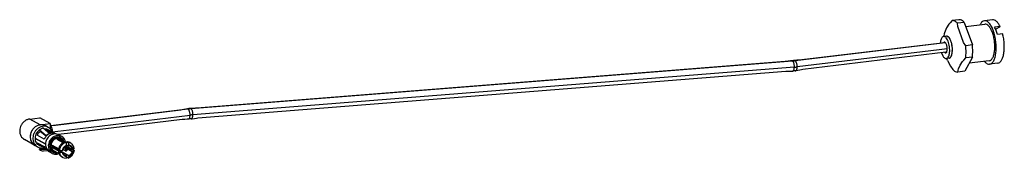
# Model space of a CAD drawing. Header units: inches. Extents: x -399 to 442, y -299 to 295.
# Tile 66 of 138: x 257 to 364, y -185 to -170. Entities that reach past the tile are written whole.
import ezdxf

# ---------------------------------------------------------------- set-up
doc = ezdxf.new("R2010")
doc.units = ezdxf.units.IN

# ---------------------------------------------------------------- blocks, each defined once
blk = doc.blocks.new('23K102-270_03_1__129', base_point=(321.56, -229.5))
at = {"color": 7, "linetype": 'Continuous'}
for p, q in [((322.93, -225.95), (324.29, -225.79)), ((325.7, -226.57), (324.29, -225.79)), ((324.34, -226.74), (325.7, -226.57)), ((325.7, -226.57), (325.7, -227.3)), ((325.7, -226.69), (325.72, -226.71)), ((325.95, -227.36), (325.97, -227.69)), ((323.62, -229.5), (322.2, -228.71))]:
    blk.add_line(p, q, dxfattribs=at)
at = {"color": 1, "linetype": 'Continuous'}
blk.add_line((324.34, -226.74), (322.93, -225.95), dxfattribs=at)
at = {"color": 7, "linetype": 'Continuous'}
for points, knots in [([(322.93, -225.95), (322.81, -225.97), (322.57, -226.02), (322.25, -226.21), (321.97, -226.47), (321.75, -226.79), (321.61, -227.15), (321.56, -227.52), (321.59, -227.89), (321.71, -228.23), (321.92, -228.52), (322.11, -228.65), (322.2, -228.71)], [0, 0, 0, 0, 0.357815, 0.727747, 1.107481, 1.492407, 1.876761, 2.254905, 2.62259, 2.978051, 3.322679, 3.660926, 3.660926, 3.660926, 3.660926]), ([(324.34, -226.74), (324.23, -226.76), (323.99, -226.81), (323.66, -227), (323.38, -227.25), (323.17, -227.57), (323.03, -227.93), (322.97, -228.31), (323.01, -228.68), (323.13, -229.01), (323.33, -229.3), (323.52, -229.43), (323.62, -229.5)], [0, 0, 0, 0, 0.357816, 0.727749, 1.107484, 1.49241, 1.876765, 2.25491, 2.622596, 2.978057, 3.322686, 3.660933, 3.660933, 3.660933, 3.660933]), ([(325.95, -227.36), (325.94, -227.29), (325.91, -227.17), (325.86, -227), (325.8, -226.84), (325.74, -226.75), (325.72, -226.71)], [0, 0, 0, 0, 0.1926779, 0.3759274, 0.5442619, 0.6932302, 0.6932302, 0.6932302, 0.6932302])]:
    blk.add_open_spline(points, degree=3, knots=knots, dxfattribs=at)
blk = doc.blocks.new('23S102-270_02__130', base_point=(322.97, -230.72))
at = {"color": 7, "linetype": 'Continuous'}
for p, q in [((325.43, -227.07), (325.07, -226.87)), ((323.72, -228.56), (323.72, -228.56)), ((325.96, -227.68), (325.96, -227.68)), ((327.24, -228.3), (326.86, -228.09)), ((323.98, -229.7), (323.62, -229.5)), ((324.97, -229.79), (324.4, -229.47)), ((324.92, -229.76), (324.7, -229.83)), ((327.73, -229.04), (327.69, -228.83)), ((325.97, -230.58), (325.59, -230.37)), ((326.61, -230.5), (326.64, -230.49)), ((326.61, -230.7), (326.86, -230.61))]:
    blk.add_line(p, q, dxfattribs=at)
for points, knots in [([(325.07, -226.87), (324.95, -226.82), (324.72, -226.72), (324.31, -226.72), (323.92, -226.84), (323.57, -227.07), (323.27, -227.39), (323.15, -227.65), (323.09, -227.78)], [0, 0, 0, 0, 0.381372, 0.771722, 1.176634, 1.596618, 2.027423, 2.461642, 2.461642, 2.461642, 2.461642]), ([(325.43, -227.07), (325.33, -227.03), (325.11, -226.93), (324.75, -226.91), (324.4, -226.99), (324.06, -227.17), (323.77, -227.42), (323.54, -227.74), (323.39, -228.1), (323.33, -228.48), (323.36, -228.86), (323.48, -229.2), (323.69, -229.5), (323.88, -229.63), (323.98, -229.7)], [0, 0, 0, 0, 0.343687, 0.694054, 1.055698, 1.429941, 1.814762, 2.205561, 2.596359, 2.981181, 3.355424, 3.717067, 4.067433, 4.411121, 4.411121, 4.411121, 4.411121]), ([(325.96, -227.68), (325.93, -227.61), (325.87, -227.49), (325.75, -227.32), (325.6, -227.18), (325.49, -227.11), (325.43, -227.07)], [0, 0, 0, 0, 0.208908, 0.4142035, 0.6168457, 0.8180823, 0.8180823, 0.8180823, 0.8180823]), ([(323.09, -227.78), (323.05, -227.89), (322.99, -228.11), (322.98, -228.45), (323.03, -228.78), (323.17, -229.07), (323.36, -229.33), (323.53, -229.44), (323.62, -229.5)], [0, 0, 0, 0, 0.345494, 0.684031, 1.013155, 1.332301, 1.643078, 1.94907, 1.94907, 1.94907, 1.94907]), ([(326.86, -228.09), (326.76, -228.05), (326.58, -227.97), (326.27, -227.95), (325.96, -228.02), (325.67, -228.17), (325.42, -228.39), (325.22, -228.67), (325.09, -228.98), (325.03, -229.31), (325.06, -229.64), (325.17, -229.94), (325.34, -230.2), (325.51, -230.31), (325.59, -230.37)], [0, 0, 0, 0, 0.297862, 0.601512, 0.914937, 1.23928, 1.572792, 1.911483, 2.250175, 2.583686, 2.90803, 3.221454, 3.525105, 3.822966, 3.822966, 3.822966, 3.822966]), ([(327.24, -228.3), (327.15, -228.26), (326.96, -228.18), (326.65, -228.17), (326.34, -228.23), (326.05, -228.38), (325.8, -228.6), (325.6, -228.88), (325.47, -229.19), (325.42, -229.53), (325.44, -229.85), (325.55, -230.15), (325.72, -230.41), (325.89, -230.52), (325.97, -230.58)], [0, 0, 0, 0, 0.297861, 0.601511, 0.914934, 1.239277, 1.572788, 1.911478, 2.250169, 2.583679, 2.908022, 3.221445, 3.525095, 3.822956, 3.822956, 3.822956, 3.822956]), ([(327.53, -228.92), (327.48, -228.83), (327.39, -228.65), (327.14, -228.46), (326.85, -228.36), (326.54, -228.37), (326.24, -228.48), (325.97, -228.67), (325.76, -228.94), (325.63, -229.25), (325.59, -229.59), (325.65, -229.91), (325.79, -230.18), (326.02, -230.39), (326.3, -230.51), (326.5, -230.5), (326.61, -230.5)], [0, 0, 0, 0, 0.304663, 0.601617, 0.898682, 1.20363, 1.520913, 1.850216, 2.187031, 2.524423, 2.855276, 3.174568, 3.481257, 3.779089, 4.075504, 4.378558, 4.378558, 4.378558, 4.378558]), ([(327.69, -228.83), (327.64, -228.72), (327.53, -228.5), (327.33, -228.37), (327.24, -228.3)], [0, 0, 0, 0, 0.3577493, 0.7064538, 0.7064538, 0.7064538, 0.7064538]), ([(323.98, -229.7), (324.09, -229.75), (324.32, -229.85), (324.58, -229.84), (324.7, -229.83)], [0, 0, 0, 0, 0.3708833, 0.7500623, 0.7500623, 0.7500623, 0.7500623]), ([(325.97, -230.58), (326.07, -230.62), (326.27, -230.71), (326.49, -230.7), (326.61, -230.7)], [0, 0, 0, 0, 0.3214372, 0.650064, 0.650064, 0.650064, 0.650064])]:
    blk.add_open_spline(points, degree=3, knots=knots, dxfattribs=at)
blk = doc.blocks.new('23S102-270_20__131', base_point=(327.45, -230.27))
at = {"color": 7, "linetype": 'Continuous'}
for p, q in [((327.89, -229.98), (327.59, -229.82)), ((327.75, -230.25), (327.45, -230.08))]:
    blk.add_line(p, q, dxfattribs=at)
for points, knots in [([(327.89, -229.98), (327.88, -229.98), (327.84, -229.96), (327.79, -229.97), (327.74, -230), (327.7, -230.05), (327.68, -230.1), (327.69, -230.16), (327.71, -230.21), (327.73, -230.24), (327.75, -230.25)], [0, 0, 0, 0, 0.0515316, 0.1051232, 0.1614996, 0.2197647, 0.2780296, 0.3344057, 0.3879969, 0.4395283, 0.4395283, 0.4395283, 0.4395283]), ([(327.75, -230.25), (327.77, -230.25), (327.8, -230.27), (327.87, -230.25), (327.92, -230.21), (327.94, -230.17), (327.95, -230.15)], [0, 0, 0, 0, 0.0571766, 0.1170649, 0.180273, 0.2451099, 0.2451099, 0.2451099, 0.2451099]), ([(327.92, -230.11), (327.91, -230.11), (327.9, -230.1), (327.87, -230.11), (327.85, -230.13), (327.85, -230.16), (327.85, -230.18), (327.87, -230.2), (327.89, -230.21), (327.92, -230.2), (327.93, -230.18), (327.94, -230.15), (327.94, -230.13), (327.92, -230.12), (327.92, -230.11)], [0, 0, 0, 0, 0.0228877, 0.0472107, 0.0728891, 0.0985675, 0.1228905, 0.1457782, 0.168666, 0.1929889, 0.2186673, 0.2443457, 0.2686687, 0.2915564, 0.2915564, 0.2915564, 0.2915564]), ([(327.95, -230.15), (327.95, -230.14), (327.96, -230.11), (327.95, -230.05), (327.93, -230.01), (327.91, -229.99), (327.89, -229.98)], [0, 0, 0, 0, 0.0514662, 0.1010691, 0.148459, 0.1943459, 0.1943459, 0.1943459, 0.1943459])]:
    blk.add_open_spline(points, degree=3, knots=knots, dxfattribs=at)
blk = doc.blocks.new('23S101-S00_10ASM__132', base_point=(323.64, -230.28))
at = {"color": 7, "linetype": 'Continuous'}
for p, q in [((324.73, -227.14), (325.62, -227.91)), ((324.84, -227.23), (325.17, -227.26)), ((325.17, -227.26), (325.34, -227.34)), ((323.64, -228.51), (325.06, -229.3)), ((323.72, -228.56), (323.64, -228.57)), ((325.05, -229.36), (323.64, -228.57)), ((324.88, -228.65), (323.93, -228.12)), ((324.05, -228.17), (323.93, -228.12)), ((324.14, -227.77), (324.34, -227.61)), ((325.14, -228.23), (324.25, -227.46)), ((324.29, -227.57), (324.25, -227.46)), ((324.8, -228.01), (324.29, -227.57)), ((324.32, -227.37), (324.43, -227.33)), ((325.12, -228.28), (324.8, -228.01)), ((324.95, -227.33), (325.12, -227.32)), ((325.1, -227.46), (325.12, -227.32)), ((325.12, -227.32), (326.08, -227.85)), ((325.14, -227.49), (325.83, -227.87)), ((325.15, -228.24), (325.14, -228.23)), ((326.54, -228), (325.34, -227.34)), ((325.62, -227.91), (325.64, -227.92)), ((323.93, -229.14), (324.88, -229.67)), ((324.34, -229.58), (324.15, -229.48)), ((324.29, -229.93), (324.8, -229.89)), ((324.51, -229.65), (324.34, -229.58)), ((324.77, -229.68), (324.51, -229.65)), ((324.8, -229.89), (325.03, -229.88)), ((324.25, -230.07), (324.29, -229.93)), ((324.25, -230.07), (325.14, -230.01)), ((325.23, -230.25), (324.73, -230.28)), ((325.14, -230.01), (325.15, -230.02)), ((325.29, -230.11), (325.15, -230.02)), ((325.42, -230.23), (325.23, -230.25)), ((325.34, -230.14), (325.29, -230.11)), ((325.33, -230.13), (325.29, -230.11))]:
    blk.add_line(p, q, dxfattribs=at)
for points, knots in [([(324.73, -227.14), (324.65, -227.18), (324.47, -227.27), (324.32, -227.4), (324.25, -227.46)], [0, 0, 0, 0, 0.2891067, 0.583802, 0.583802, 0.583802, 0.583802]), ([(324.32, -227.37), (324.23, -227.43), (324.03, -227.56), (323.82, -227.84), (323.67, -228.16), (323.65, -228.4), (323.64, -228.51)], [0, 0, 0, 0, 0.343323, 0.693811, 1.045158, 1.390819, 1.390819, 1.390819, 1.390819]), ([(323.64, -228.57), (323.64, -228.67), (323.66, -228.85), (323.77, -229.11), (323.93, -229.33), (324.08, -229.43), (324.15, -229.48)], [0, 0, 0, 0, 0.284145, 0.559241, 0.826549, 1.08934, 1.08934, 1.08934, 1.08934]), ([(324.14, -227.77), (324.1, -227.82), (324.02, -227.93), (323.96, -228.06), (323.93, -228.12)], [0, 0, 0, 0, 0.2084562, 0.4173234, 0.4173234, 0.4173234, 0.4173234]), ([(325.15, -228.24), (325.1, -228.3), (324.99, -228.43), (324.92, -228.58), (324.88, -228.65)], [0, 0, 0, 0, 0.245933, 0.4927974, 0.4927974, 0.4927974, 0.4927974]), ([(326.08, -227.85), (326.01, -227.85), (325.85, -227.85), (325.71, -227.9), (325.64, -227.92)], [0, 0, 0, 0, 0.2233136, 0.4524685, 0.4524685, 0.4524685, 0.4524685]), ([(323.93, -229.14), (323.98, -229.23), (324.08, -229.41), (324.25, -229.52), (324.34, -229.58)], [0, 0, 0, 0, 0.3078178, 0.6089703, 0.6089703, 0.6089703, 0.6089703]), ([(324.88, -229.67), (324.92, -229.74), (324.99, -229.87), (325.1, -229.97), (325.15, -230.02)], [0, 0, 0, 0, 0.2225422, 0.4408143, 0.4408143, 0.4408143, 0.4408143]), ([(324.25, -230.07), (324.33, -230.12), (324.48, -230.21), (324.65, -230.25), (324.73, -230.28)], [0, 0, 0, 0, 0.2636644, 0.5285863, 0.5285863, 0.5285863, 0.5285863])]:
    blk.add_open_spline(points, degree=3, knots=knots, dxfattribs=at)
at = {"color": 1, "linetype": 'Continuous'}
for points, knots in [([(325.62, -227.91), (325.53, -227.95), (325.35, -228.03), (325.21, -228.16), (325.14, -228.23)], [0, 0, 0, 0, 0.2889543, 0.5856716, 0.5856716, 0.5856716, 0.5856716]), ([(325.64, -227.92), (325.55, -227.96), (325.37, -228.04), (325.22, -228.17), (325.15, -228.24)], [0, 0, 0, 0, 0.2889544, 0.5856971, 0.5856971, 0.5856971, 0.5856971])]:
    blk.add_open_spline(points, degree=3, knots=knots, dxfattribs=at)
blk = doc.blocks.new('23S101-S00_01__133', base_point=(325.68, -231.24))
at = {"color": 7, "linetype": 'Continuous'}
for p, q in [((327.16, -228.51), (327.22, -228.56)), ((327.22, -228.56), (327.43, -228.87)), ((325.97, -229.49), (326.83, -229.96)), ((326.16, -229.75), (325.97, -229.78)), ((325.97, -229.78), (326.9, -230.29)), ((326.14, -229.58), (326.14, -229.61)), ((326.14, -229.61), (326.16, -229.75)), ((326.16, -229.75), (327.42, -230.46)), ((327.45, -229.14), (326.64, -228.69)), ((326.68, -229.94), (326.72, -229.9)), ((326.91, -228.66), (327.64, -229.07)), ((326.91, -228.66), (326.91, -228.84)), ((327.88, -229.11), (327.04, -228.65)), ((327.38, -228.84), (327.26, -228.66)), ((327.78, -229.13), (327.65, -229.06)), ((327.67, -229.75), (328.66, -230.31)), ((327.76, -229.68), (328.51, -230.1)), ((327.85, -229.22), (327.78, -229.13)), ((327.82, -229.16), (327.84, -229.18)), ((327.92, -229.03), (327.84, -229.18)), ((327.87, -229.27), (327.85, -229.22)), ((327.88, -229.28), (327.87, -229.27)), ((327.89, -229.32), (327.88, -229.28)), ((327.9, -229.41), (327.89, -229.32)), ((327.91, -229.45), (327.9, -229.41)), ((327.9, -229.41), (328.18, -229.56)), ((327.9, -229.6), (328.66, -230.02)), ((327.91, -229.49), (327.91, -229.45)), ((327.91, -229.59), (327.91, -229.49)), ((328.05, -229.1), (327.92, -229.03)), ((328.05, -229.1), (328.12, -229.19)), ((328.12, -229.19), (328.14, -229.23)), ((328.14, -229.23), (328.15, -229.25)), ((328.15, -229.25), (328.16, -229.29)), ((328.16, -229.29), (328.17, -229.37)), ((328.17, -229.37), (328.18, -229.42)), ((328.18, -229.42), (328.18, -229.46)), ((328.18, -229.46), (328.18, -229.56)), ((328.45, -229.2), (328.32, -229.13)), ((328.55, -229.29), (328.45, -229.2)), ((328.63, -229.34), (328.55, -229.29)), ((328.84, -229.64), (328.63, -229.34)), ((328.86, -229.67), (328.84, -229.64)), ((328.86, -229.68), (328.86, -229.67)), ((328.87, -229.7), (328.86, -229.68)), ((328.93, -229.92), (328.87, -229.7)), ((326.87, -230.61), (326.17, -230.23)), ((326.25, -230.39), (326.52, -230.42)), ((326.56, -230.44), (326.52, -230.45)), ((326.56, -229.98), (326.68, -229.94)), ((326.8, -230.07), (326.93, -230.14)), ((326.9, -230.29), (326.8, -230.36)), ((326.8, -230.36), (326.93, -230.43)), ((326.93, -230.14), (327.04, -230.17)), ((327.04, -230.46), (326.93, -230.43)), ((327.04, -230.17), (327.1, -230.18)), ((327.1, -230.47), (327.04, -230.46)), ((327.1, -230.18), (327.12, -230.18)), ((327.12, -230.47), (327.1, -230.47)), ((327.12, -230.18), (327.16, -230.18)), ((327.16, -230.47), (327.12, -230.47)), ((327.16, -230.18), (327.24, -230.18)), ((327.24, -230.47), (327.16, -230.47)), ((327.24, -230.18), (327.29, -230.18)), ((327.29, -230.47), (327.24, -230.47)), ((327.38, -231.13), (327.26, -231.06)), ((327.29, -230.18), (327.33, -230.18)), ((327.33, -230.47), (327.29, -230.47)), ((327.42, -230.17), (327.33, -230.18)), ((327.42, -230.46), (327.33, -230.47)), ((327.38, -231.13), (327.55, -231.2)), ((327.42, -230.46), (328.18, -230.88)), ((327.55, -231.2), (327.82, -231.24)), ((327.56, -230.72), (327.91, -230.91)), ((327.82, -231.24), (327.85, -231.23)), ((327.85, -231.23), (327.87, -231.2)), ((327.87, -231.2), (327.88, -231.19)), ((327.88, -231.19), (327.89, -231.16)), ((327.89, -231.16), (327.9, -231.1)), ((327.9, -231.1), (327.91, -231.05)), ((327.9, -231.07), (327.92, -231.13)), ((327.91, -231.01), (327.91, -230.91)), ((327.91, -231.05), (327.91, -231.01)), ((328.05, -231.2), (327.92, -231.13)), ((328.09, -231.21), (328.05, -231.2)), ((328.09, -231.21), (328.25, -231.14)), ((328.12, -231.19), (328.09, -231.21)), ((328.14, -231.17), (328.12, -231.19)), ((328.15, -231.15), (328.14, -231.17)), ((328.16, -231.13), (328.15, -231.15)), ((328.17, -231.06), (328.16, -231.13)), ((328.18, -231.02), (328.17, -231.06)), ((328.18, -230.88), (328.18, -230.98)), ((328.18, -230.98), (328.18, -231.02)), ((328.25, -231.14), (328.34, -231.1)), ((328.34, -231.1), (328.65, -230.84)), ((328.78, -230.12), (328.51, -230.1)), ((328.65, -230.84), (328.86, -230.48)), ((328.75, -230.01), (328.66, -230.02)), ((328.75, -230.3), (328.66, -230.31)), ((328.75, -230.01), (328.79, -230)), ((328.79, -230.29), (328.75, -230.3)), ((328.78, -230.12), (328.9, -230.19)), ((328.79, -230), (328.83, -229.99)), ((328.83, -230.28), (328.79, -230.29)), ((328.83, -229.99), (328.89, -229.98)), ((328.89, -230.27), (328.83, -230.28)), ((328.86, -230.48), (328.88, -230.4)), ((328.88, -230.39), (328.9, -230.32)), ((328.88, -230.4), (328.88, -230.39)), ((328.89, -229.98), (328.9, -229.97)), ((328.9, -230.26), (328.89, -230.27)), ((328.9, -229.97), (328.91, -229.96)), ((328.9, -230.19), (328.93, -230.24)), ((328.9, -230.32), (328.93, -230.24)), ((328.91, -230.25), (328.9, -230.26)), ((328.91, -229.96), (328.93, -229.95)), ((328.93, -230.24), (328.91, -230.25)), ((328.93, -229.95), (328.93, -229.92))]:
    blk.add_line(p, q, dxfattribs=at)
for points, knots in [([(327.26, -228.66), (327.19, -228.61), (327.05, -228.5), (326.78, -228.44), (326.51, -228.45), (326.24, -228.56), (326.01, -228.74), (325.82, -228.98), (325.71, -229.25), (325.67, -229.55), (325.7, -229.83), (325.82, -230.09), (326.01, -230.29), (326.17, -230.36), (326.25, -230.39)], [0, 0, 0, 0, 0.262822, 0.527354, 0.799532, 1.082378, 1.375203, 1.674161, 1.973609, 2.267761, 2.552376, 2.826183, 3.091612, 3.354245, 3.354245, 3.354245, 3.354245]), ([(327.04, -228.65), (326.97, -228.62), (326.81, -228.55), (326.55, -228.57), (326.3, -228.66), (326.07, -228.83), (325.91, -229.05), (325.8, -229.31), (325.78, -229.59), (325.83, -229.85), (325.96, -230.08), (326.1, -230.18), (326.17, -230.23)], [0, 0, 0, 0, 0.247422, 0.501553, 0.766178, 1.040897, 1.321673, 1.602449, 1.877168, 2.141793, 2.395924, 2.643346, 2.643346, 2.643346, 2.643346]), ([(325.97, -229.49), (325.96, -229.53), (325.95, -229.63), (325.96, -229.73), (325.97, -229.78)], [0, 0, 0, 0, 0.14671, 0.2906748, 0.2906748, 0.2906748, 0.2906748]), ([(326.91, -228.66), (326.87, -228.66), (326.77, -228.66), (326.68, -228.68), (326.64, -228.69)], [0, 0, 0, 0, 0.1360125, 0.2749276, 0.2749276, 0.2749276, 0.2749276]), ([(327.65, -229.06), (327.58, -229.08), (327.44, -229.13), (327.25, -229.26), (327.08, -229.43), (326.94, -229.62), (326.84, -229.84), (326.82, -229.99), (326.8, -230.07)], [0, 0, 0, 0, 0.223789, 0.453586, 0.688043, 0.925055, 1.162116, 1.396714, 1.396714, 1.396714, 1.396714]), ([(327.91, -229.59), (327.85, -229.62), (327.73, -229.67), (327.59, -229.81), (327.48, -229.98), (327.44, -230.1), (327.42, -230.17)], [0, 0, 0, 0, 0.1900029, 0.3856909, 0.5841807, 0.7818313, 0.7818313, 0.7818313, 0.7818313]), ([(328.32, -229.13), (328.26, -229.1), (328.13, -229.04), (327.99, -229.03), (327.92, -229.03)], [0, 0, 0, 0, 0.2061694, 0.4150843, 0.4150843, 0.4150843, 0.4150843]), ([(328.66, -230.02), (328.64, -229.96), (328.61, -229.84), (328.5, -229.7), (328.35, -229.6), (328.24, -229.57), (328.18, -229.56)], [0, 0, 0, 0, 0.1832744, 0.3604659, 0.5345131, 0.7095128, 0.7095128, 0.7095128, 0.7095128]), ([(326.14, -230.42), (326.2, -230.43), (326.33, -230.46), (326.46, -230.45), (326.52, -230.45)], [0, 0, 0, 0, 0.1899538, 0.3835891, 0.3835891, 0.3835891, 0.3835891]), ([(326.8, -230.36), (326.82, -230.43), (326.84, -230.58), (326.94, -230.77), (327.08, -230.94), (327.2, -231.02), (327.26, -231.06)], [0, 0, 0, 0, 0.2233866, 0.4405022, 0.6525211, 0.8616776, 0.8616776, 0.8616776, 0.8616776]), ([(327.21, -231), (327.24, -231.03), (327.29, -231.07), (327.35, -231.11), (327.38, -231.13)], [0, 0, 0, 0, 0.10647, 0.2125526, 0.2125526, 0.2125526, 0.2125526]), ([(327.42, -230.46), (327.44, -230.52), (327.47, -230.63), (327.59, -230.77), (327.73, -230.88), (327.85, -230.9), (327.91, -230.91)], [0, 0, 0, 0, 0.1832744, 0.3604659, 0.5345131, 0.7095128, 0.7095128, 0.7095128, 0.7095128]), ([(328.18, -230.88), (328.24, -230.85), (328.35, -230.8), (328.5, -230.66), (328.61, -230.5), (328.64, -230.37), (328.66, -230.31)], [0, 0, 0, 0, 0.1900029, 0.3856909, 0.5841807, 0.7818313, 0.7818313, 0.7818313, 0.7818313])]:
    blk.add_open_spline(points, degree=3, knots=knots, dxfattribs=at)
at = {"color": 1, "linetype": 'Continuous'}
for points, knots in [([(327.78, -229.13), (327.71, -229.15), (327.57, -229.2), (327.37, -229.33), (327.2, -229.5), (327.07, -229.69), (326.97, -229.91), (326.94, -230.06), (326.93, -230.14)], [0, 0, 0, 0, 0.223789, 0.453586, 0.688043, 0.925055, 1.162116, 1.396714, 1.396714, 1.396714, 1.396714]), ([(327.91, -229.49), (327.84, -229.52), (327.69, -229.58), (327.52, -229.75), (327.39, -229.95), (327.35, -230.1), (327.33, -230.18)], [0, 0, 0, 0, 0.2269208, 0.4610966, 0.6987842, 0.9351979, 0.9351979, 0.9351979, 0.9351979]), ([(328.45, -229.2), (328.39, -229.18), (328.26, -229.12), (328.12, -229.1), (328.05, -229.1)], [0, 0, 0, 0, 0.2061682, 0.4150818, 0.4150818, 0.4150818, 0.4150818]), ([(328.75, -230.01), (328.74, -229.93), (328.7, -229.79), (328.56, -229.62), (328.39, -229.5), (328.25, -229.47), (328.18, -229.46)], [0, 0, 0, 0, 0.220038, 0.4323385, 0.6406996, 0.8505051, 0.8505051, 0.8505051, 0.8505051]), ([(326.93, -230.43), (326.94, -230.49), (326.96, -230.59), (327.02, -230.75), (327.1, -230.89), (327.17, -230.96), (327.21, -231)], [0, 0, 0, 0, 0.1674996, 0.3314309, 0.4920928, 0.6501529, 0.6501529, 0.6501529, 0.6501529]), ([(327.33, -230.47), (327.35, -230.54), (327.39, -230.68), (327.52, -230.85), (327.7, -230.98), (327.84, -231), (327.91, -231.01)], [0, 0, 0, 0, 0.220038, 0.4323385, 0.6406996, 0.8505051, 0.8505051, 0.8505051, 0.8505051]), ([(328.18, -230.98), (328.25, -230.95), (328.39, -230.89), (328.56, -230.73), (328.7, -230.53), (328.74, -230.37), (328.75, -230.3)], [0, 0, 0, 0, 0.2269208, 0.4610966, 0.6987842, 0.9351979, 0.9351979, 0.9351979, 0.9351979])]:
    blk.add_open_spline(points, degree=3, knots=knots, dxfattribs=at)
blk = doc.blocks.new('23S102-270_3_1', base_point=(321.56, -231.24))
for name, p in [('23K102-270_03_1__129', (321.56, -229.5)), ('23S102-270_02__130', (322.97, -230.72)), ('23S101-S00_10ASM__132', (323.64, -230.28)), ('23S101-S00_01__133', (325.68, -231.24)), ('23S102-270_20__131', (327.45, -230.27))]:
    blk.add_blockref(name, p)
blk = doc.blocks.new('cable_2_2_1__134', base_point=(325.76, -228.03))
at = {"color": 1, "linetype": 'Continuous'}
for p, q in [((426.22, -218.07), (445.37, -215.76)), ((445.67, -216.6), (426.52, -218.91)), ((445.37, -215.76), (446.49, -215.63)), ((446.77, -216.47), (445.67, -216.6)), ((344.68, -224.54), (425.87, -218.11)), ((426.14, -218.95), (344.95, -225.39)), ((426.2, -218.06), (426.22, -218.07)), ((327.94, -226.55), (344.27, -224.58)), ((344.25, -224.57), (344.27, -224.58)), ((328.24, -227.39), (344.57, -225.42)), ((325.77, -226.82), (327.94, -226.55)), ((325.97, -227.67), (328.24, -227.39))]:
    blk.add_line(p, q, dxfattribs=at)
at = {"color": 7, "linetype": 'Continuous'}
for p, q in [((446.43, -215.66), (427.13, -217.98)), ((446.5, -215.64), (446.43, -215.66)), ((446.59, -216.95), (427.29, -219.28)), ((446.66, -216.94), (446.59, -216.95)), ((424.9, -218.21), (345.49, -224.5)), ((425.08, -218.18), (424.9, -218.21)), ((425.31, -218.15), (425.08, -218.18)), ((425.62, -218.11), (425.31, -218.15)), ((425.8, -218.09), (425.62, -218.11)), ((425.83, -218.09), (425.8, -218.09)), ((425.88, -218.09), (425.83, -218.09)), ((425.9, -218.09), (425.88, -218.09)), ((425.92, -218.09), (425.9, -218.09)), ((425.95, -218.09), (425.92, -218.09)), ((425.96, -218.08), (425.95, -218.09)), ((426.01, -218.08), (425.96, -218.08)), ((426.02, -218.07), (426.01, -218.08)), ((426.03, -218.07), (426.02, -218.07)), ((426.07, -218.06), (426.03, -218.07)), ((426.13, -218.06), (426.07, -218.06)), ((426.45, -218.03), (426.13, -218.06)), ((426.73, -218.01), (426.45, -218.03)), ((426.96, -217.99), (426.73, -218.01)), ((427.13, -217.98), (426.96, -217.99)), ((427.29, -219.28), (427.11, -219.31)), ((345.6, -225.8), (425, -219.51)), ((425, -219.51), (425.19, -219.51)), ((425.19, -219.51), (425.42, -219.5)), ((425.42, -219.5), (425.89, -219.49)), ((425.95, -219.48), (425.89, -219.49)), ((426.01, -219.47), (425.95, -219.48)), ((426.03, -219.47), (426.01, -219.47)), ((426.05, -219.46), (426.03, -219.47)), ((426.08, -219.46), (426.05, -219.46)), ((426.12, -219.46), (426.08, -219.46)), ((426.15, -219.45), (426.12, -219.46)), ((426.16, -219.45), (426.15, -219.45)), ((426.18, -219.45), (426.16, -219.45)), ((426.22, -219.45), (426.18, -219.45)), ((426.31, -219.44), (426.22, -219.45)), ((426.61, -219.4), (426.31, -219.44)), ((426.89, -219.35), (426.61, -219.4)), ((427.11, -219.31), (426.89, -219.35)), ((343.72, -224.64), (344.01, -224.59)), ((344.01, -224.59), (344.2, -224.56)), ((344.25, -224.56), (344.2, -224.56)), ((344.3, -224.56), (344.25, -224.56)), ((344.33, -224.56), (344.3, -224.56)), ((344.34, -224.56), (344.33, -224.56)), ((344.38, -224.55), (344.34, -224.56)), ((344.41, -224.55), (344.38, -224.55)), ((344.45, -224.55), (344.41, -224.55)), ((344.46, -224.54), (344.45, -224.55)), ((344.49, -224.54), (344.46, -224.54)), ((344.54, -224.53), (344.49, -224.54)), ((344.61, -224.52), (344.54, -224.53)), ((345.07, -224.51), (344.61, -224.52)), ((345.31, -224.5), (345.07, -224.51)), ((345.49, -224.5), (345.31, -224.5)), ((326.4, -226.76), (343.33, -224.72)), ((343.33, -224.72), (343.5, -224.68)), ((343.5, -224.68), (343.72, -224.64)), ((344.48, -225.93), (344.46, -225.94)), ((344.49, -225.93), (344.48, -225.93)), ((344.53, -225.93), (344.49, -225.93)), ((344.55, -225.92), (344.53, -225.93)), ((344.58, -225.92), (344.55, -225.92)), ((344.59, -225.92), (344.58, -225.92)), ((344.61, -225.92), (344.59, -225.92)), ((344.66, -225.92), (344.61, -225.92)), ((344.7, -225.92), (344.66, -225.92)), ((344.7, -225.92), (344.87, -225.9)), ((344.72, -225.92), (344.7, -225.92)), ((344.87, -225.9), (345.18, -225.86)), ((345.18, -225.86), (345.41, -225.83)), ((345.41, -225.83), (345.6, -225.8)), ((325.76, -226.8), (326.4, -226.76)), ((343.48, -226.01), (328.02, -227.88)), ((343.66, -226), (343.48, -226.01)), ((343.88, -225.99), (343.66, -226)), ((344.18, -225.97), (343.88, -225.99)), ((344.35, -225.95), (344.18, -225.97)), ((344.41, -225.95), (344.35, -225.95)), ((344.46, -225.94), (344.41, -225.95)), ((328.02, -227.88), (326.72, -228.03))]:
    blk.add_line(p, q, dxfattribs=at)
at = {"color": 1, "linetype": 'Continuous'}
for points, knots in [([(425.87, -218.11), (425.93, -218.1), (426.04, -218.09), (426.16, -218.08), (426.22, -218.07)], [0, 0, 0, 0, 0.1767656, 0.3539611, 0.3539611, 0.3539611, 0.3539611]), ([(426.14, -218.95), (426.14, -218.89), (426.14, -218.77), (426.11, -218.59), (426.07, -218.43), (426.02, -218.29), (425.95, -218.18), (425.89, -218.13), (425.87, -218.11)], [0, 0, 0, 0, 0.1812706, 0.3628835, 0.5347118, 0.6877178, 0.8153072, 0.9155106, 0.9155106, 0.9155106, 0.9155106]), ([(425.91, -219.48), (425.94, -219.47), (426.01, -219.44), (426.08, -219.31), (426.12, -219.15), (426.13, -219.02), (426.14, -218.95)], [0, 0, 0, 0, 0.0997648, 0.233849, 0.4067604, 0.6096363, 0.6096363, 0.6096363, 0.6096363]), ([(426.14, -218.95), (426.2, -218.95), (426.33, -218.94), (426.45, -218.92), (426.52, -218.91)], [0, 0, 0, 0, 0.1891392, 0.3787383, 0.3787383, 0.3787383, 0.3787383]), ([(426.52, -218.91), (426.51, -218.85), (426.51, -218.73), (426.48, -218.56), (426.43, -218.39), (426.37, -218.25), (426.31, -218.14), (426.25, -218.09), (426.22, -218.07)], [0, 0, 0, 0, 0.180876, 0.3627706, 0.5354237, 0.6895815, 0.8183122, 0.9190974, 0.9190974, 0.9190974, 0.9190974]), ([(426.31, -219.44), (426.34, -219.43), (426.41, -219.4), (426.47, -219.27), (426.51, -219.11), (426.51, -218.98), (426.52, -218.91)], [0, 0, 0, 0, 0.0967647, 0.2279063, 0.3996778, 0.6033324, 0.6033324, 0.6033324, 0.6033324]), ([(344.68, -224.54), (344.61, -224.55), (344.48, -224.56), (344.34, -224.57), (344.27, -224.58)], [0, 0, 0, 0, 0.2015128, 0.4035156, 0.4035156, 0.4035156, 0.4035156]), ([(344.57, -225.42), (344.57, -225.36), (344.56, -225.24), (344.53, -225.07), (344.49, -224.9), (344.43, -224.76), (344.36, -224.65), (344.3, -224.6), (344.27, -224.58)], [0, 0, 0, 0, 0.180876, 0.3627706, 0.5354237, 0.6895815, 0.8183122, 0.9190974, 0.9190974, 0.9190974, 0.9190974]), ([(344.95, -225.39), (344.95, -225.32), (344.95, -225.2), (344.92, -225.03), (344.88, -224.86), (344.83, -224.72), (344.76, -224.61), (344.7, -224.56), (344.68, -224.54)], [0, 0, 0, 0, 0.1812706, 0.3628835, 0.5347118, 0.6877178, 0.8153072, 0.9155106, 0.9155106, 0.9155106, 0.9155106]), ([(344.37, -225.95), (344.4, -225.94), (344.47, -225.9), (344.52, -225.77), (344.56, -225.61), (344.57, -225.49), (344.57, -225.42)], [0, 0, 0, 0, 0.0964154, 0.2268269, 0.3957447, 0.5946979, 0.5946979, 0.5946979, 0.5946979]), ([(344.95, -225.39), (344.88, -225.39), (344.76, -225.4), (344.63, -225.42), (344.57, -225.42)], [0, 0, 0, 0, 0.1891392, 0.3787383, 0.3787383, 0.3787383, 0.3787383]), ([(344.72, -225.92), (344.75, -225.9), (344.82, -225.87), (344.89, -225.74), (344.93, -225.58), (344.94, -225.45), (344.95, -225.39)], [0, 0, 0, 0, 0.0997646, 0.2338484, 0.4067583, 0.6096318, 0.6096318, 0.6096318, 0.6096318])]:
    blk.add_open_spline(points, degree=3, knots=knots, dxfattribs=at)
at = {"color": 7, "linetype": 'Continuous'}
for points, knots in [([(425.82, -219.47), (425.83, -219.47), (425.85, -219.48), (425.88, -219.48), (425.89, -219.49)], [0, 0, 0, 0, 0.03786474, 0.07301663, 0.07301663, 0.07301663, 0.07301663]), ([(425.89, -219.49), (425.89, -219.49), (425.9, -219.49), (425.91, -219.48), (425.91, -219.48)], [0, 0, 0, 0, 0.01149571, 0.02300071, 0.02300071, 0.02300071, 0.02300071]), ([(426.24, -219.44), (426.25, -219.44), (426.27, -219.45), (426.3, -219.45), (426.31, -219.44)], [0, 0, 0, 0, 0.03393784, 0.06614081, 0.06614081, 0.06614081, 0.06614081]), ([(344.25, -224.57), (344.24, -224.57), (344.23, -224.56), (344.21, -224.56), (344.2, -224.56)], [0, 0, 0, 0, 0.02513218, 0.04913069, 0.04913069, 0.04913069, 0.04913069]), ([(344.68, -224.54), (344.66, -224.54), (344.64, -224.53), (344.62, -224.52), (344.61, -224.52)], [0, 0, 0, 0, 0.03786825, 0.07302332, 0.07302332, 0.07302332, 0.07302332]), ([(344.35, -225.95), (344.35, -225.95), (344.36, -225.95), (344.37, -225.95), (344.37, -225.95)], [0, 0, 0, 0, 0.01182155, 0.02364774, 0.02364774, 0.02364774, 0.02364774])]:
    blk.add_open_spline(points, degree=3, knots=knots, dxfattribs=at)
blk = doc.blocks.new('p2__135', base_point=(449.26, -218.58))
at = {"color": 7, "linetype": 'Continuous'}
for p, q in [((452.87, -212.56), (451.78, -212.69)), ((449.26, -213.45), (451.83, -213.14)), ((451.24, -213.15), (451.21, -213.22)), ((453.89, -213.45), (453.16, -213.54)), ((453.31, -213.84), (453.28, -213.85)), ((453.83, -213.56), (453.31, -213.84)), ((453.83, -213.56), (453.89, -213.45)), ((454.25, -214.46), (453.53, -214.55)), ((452.43, -218.1), (449.71, -218.43)), ((451.81, -218.18), (451.83, -218.22)), ((453.57, -218.42), (452.49, -218.55))]:
    blk.add_line(p, q, dxfattribs=at)
for points, knots in [([(453.89, -213.45), (453.81, -213.31), (453.68, -213.06), (453.42, -212.77), (453.15, -212.58), (452.96, -212.57), (452.87, -212.56)], [0, 0, 0, 0, 0.463851, 0.850138, 1.162258, 1.424912, 1.424912, 1.424912, 1.424912]), ([(451.78, -212.69), (451.67, -212.73), (451.44, -212.81), (451.31, -213.03), (451.24, -213.15)], [0, 0, 0, 0, 0.3220778, 0.7269877, 0.7269877, 0.7269877, 0.7269877]), ([(453.33, -215.5), (453.29, -215.25), (453.22, -214.75), (453.02, -214.07), (452.77, -213.48), (452.47, -213.04), (452.14, -212.73), (451.89, -212.7), (451.78, -212.69)], [0, 0, 0, 0, 0.769136, 1.495878, 2.141153, 2.676416, 3.093164, 3.422461, 3.422461, 3.422461, 3.422461]), ([(452.43, -218.1), (452.52, -218.07), (452.72, -218), (452.93, -217.68), (453.08, -217.27), (453.17, -216.74), (453.2, -216.13), (453.16, -215.5), (453.05, -214.87), (452.88, -214.29), (452.66, -213.8), (452.42, -213.43), (452.14, -213.17), (451.93, -213.15), (451.83, -213.14)], [0, 0, 0, 0, 0.277533, 0.628187, 1.078208, 1.620781, 2.232293, 2.880275, 3.528256, 4.139768, 4.682341, 5.132362, 5.483016, 5.760549, 5.760549, 5.760549, 5.760549]), ([(453.53, -214.55), (453.48, -214.37), (453.38, -214.02), (453.23, -213.69), (453.16, -213.54)], [0, 0, 0, 0, 0.561194, 1.073095, 1.073095, 1.073095, 1.073095]), ([(453.57, -218.42), (453.67, -218.39), (453.88, -218.32), (454.11, -218.01), (454.29, -217.6), (454.41, -217.08), (454.47, -216.47), (454.47, -215.81), (454.4, -215.13), (454.3, -214.68), (454.25, -214.46)], [0, 0, 0, 0, 0.292134, 0.649222, 1.099439, 1.64217, 2.261162, 2.931407, 3.623102, 4.304601, 4.304601, 4.304601, 4.304601]), ([(452.49, -218.55), (452.59, -218.51), (452.83, -218.43), (453.07, -218.06), (453.25, -217.57), (453.36, -216.95), (453.4, -216.25), (453.35, -215.75), (453.33, -215.5)], [0, 0, 0, 0, 0.325683, 0.736488, 1.263288, 1.898495, 2.614914, 3.374986, 3.374986, 3.374986, 3.374986]), ([(451.83, -218.22), (451.93, -218.33), (452.11, -218.51), (452.37, -218.54), (452.49, -218.55)], [0, 0, 0, 0, 0.4227254, 0.755642, 0.755642, 0.755642, 0.755642])]:
    blk.add_open_spline(points, degree=3, knots=knots, dxfattribs=at)
blk = doc.blocks.new('19S54A-270_01__136', base_point=(449.26, -218.58))
blk.add_blockref('p2__135', (449.26, -218.58))
blk = doc.blocks.new('p2__137', base_point=(446.34, -219.63))
at = {"color": 7, "linetype": 'Continuous'}
for p, q in [((448.35, -212.55), (447.44, -212.66)), ((446.67, -213.65), (446.47, -214.12)), ((446.99, -213.17), (446.67, -213.65)), ((447.16, -212.97), (446.99, -213.17)), ((447.44, -212.66), (447.16, -212.97)), ((449.07, -212.92), (448.16, -213.03)), ((448.2, -213.48), (448.16, -213.03)), ((448.98, -215.64), (448.2, -213.48)), ((449.07, -212.92), (450.16, -215.95)), ((446.34, -214.81), (446.41, -214.37)), ((446.42, -214.31), (446.41, -214.37)), ((446.47, -214.12), (446.42, -214.31)), ((446.82, -214.81), (446.81, -214.81)), ((446.9, -214.89), (446.82, -214.81)), ((447.06, -215.04), (447.04, -215.02)), ((447.13, -215.18), (447.06, -215.04)), ((447.27, -215.46), (447.25, -215.42)), ((447.32, -215.64), (447.27, -215.46)), ((447.41, -216.01), (447.39, -215.93)), ((447.43, -216.18), (447.41, -216.01)), ((447.45, -216.73), (447.46, -216.59)), ((447.46, -216.59), (447.46, -216.49)), ((449.26, -216.06), (448.98, -215.64)), ((450.16, -215.95), (449.26, -216.06)), ((446.81, -218.06), (446.7, -217.79)), ((447.05, -217.73), (447.08, -217.73)), ((447.08, -217.73), (447.13, -217.69)), ((447.39, -217.22), (447.42, -217.12)), ((447.42, -217.12), (447.43, -217.02)), ((448.99, -218.01), (449.27, -217.7)), ((450.18, -217.59), (449.12, -219.51)), ((450.18, -217.59), (449.27, -217.7)), ((446.81, -218.06), (447.22, -218.83)), ((447.22, -218.83), (447.5, -219.25)), ((448.25, -219.35), (448.29, -219.16)), ((448.29, -219.16), (448.49, -218.69)), ((448.49, -218.69), (448.82, -218.21)), ((448.82, -218.21), (448.99, -218.01)), ((448.21, -219.62), (448.25, -219.35)), ((449.12, -219.51), (448.21, -219.62))]:
    blk.add_line(p, q, dxfattribs=at)
for points, knots in [([(449.07, -212.92), (448.96, -212.81), (448.75, -212.61), (448.48, -212.57), (448.35, -212.55)], [0, 0, 0, 0, 0.4579548, 0.8245096, 0.8245096, 0.8245096, 0.8245096]), ([(448.16, -213.03), (448.05, -212.92), (447.85, -212.72), (447.57, -212.68), (447.44, -212.66)], [0, 0, 0, 0, 0.4579548, 0.8245096, 0.8245096, 0.8245096, 0.8245096]), ([(449.27, -217.7), (449.29, -217.44), (449.33, -216.89), (449.28, -216.34), (449.26, -216.06)], [0, 0, 0, 0, 0.799361, 1.644547, 1.644547, 1.644547, 1.644547]), ([(450.18, -217.59), (450.19, -217.33), (450.23, -216.78), (450.19, -216.23), (450.16, -215.95)], [0, 0, 0, 0, 0.799361, 1.644547, 1.644547, 1.644547, 1.644547]), ([(447.5, -219.25), (447.61, -219.36), (447.81, -219.56), (448.09, -219.6), (448.21, -219.62)], [0, 0, 0, 0, 0.4579548, 0.8245096, 0.8245096, 0.8245096, 0.8245096])]:
    blk.add_open_spline(points, degree=3, knots=knots, dxfattribs=at)
blk = doc.blocks.new('19S54A-270_02__138', base_point=(446.34, -219.63))
blk.add_blockref('p2__137', (446.34, -219.63))
blk = doc.blocks.new('23K102-270_03__139', base_point=(445.85, -217.8))
at = {"color": 7, "linetype": 'Continuous'}
for p, q in [((446.65, -214.77), (446.29, -214.82)), ((445.88, -215.42), (445.85, -215.73)), ((446.35, -215.6), (446.27, -215.67)), ((446, -217.02), (446.17, -217.42)), ((446.43, -216.97), (446.47, -217.01)), ((447.01, -217.75), (446.65, -217.8))]:
    blk.add_line(p, q, dxfattribs=at)
for points, knots in [([(446.29, -214.82), (446.24, -214.83), (446.14, -214.86), (446.03, -215), (445.94, -215.19), (445.9, -215.34), (445.88, -215.42)], [0, 0, 0, 0, 0.1392806, 0.3065934, 0.5152238, 0.7662318, 0.7662318, 0.7662318, 0.7662318]), ([(447.09, -216.43), (447.08, -216.29), (447.05, -216.01), (446.96, -215.62), (446.82, -215.28), (446.67, -215.03), (446.49, -214.84), (446.35, -214.82), (446.29, -214.82)], [0, 0, 0, 0, 0.424076, 0.83304, 1.200638, 1.506478, 1.742088, 1.923656, 1.923656, 1.923656, 1.923656]), ([(447.46, -216.38), (447.44, -216.24), (447.42, -215.97), (447.32, -215.58), (447.19, -215.24), (447.03, -214.98), (446.85, -214.8), (446.71, -214.78), (446.65, -214.77)], [0, 0, 0, 0, 0.424074, 0.833036, 1.200633, 1.506472, 1.742082, 1.92365, 1.92365, 1.92365, 1.92365]), ([(446.77, -216.46), (446.77, -216.39), (446.76, -216.23), (446.71, -216.01), (446.64, -215.82), (446.56, -215.68), (446.46, -215.58), (446.38, -215.59), (446.35, -215.6)], [0, 0, 0, 0, 0.235086, 0.466504, 0.674251, 0.842704, 0.966459, 1.063278, 1.063278, 1.063278, 1.063278]), ([(446.47, -217.01), (446.5, -217.02), (446.55, -217.04), (446.64, -216.99), (446.7, -216.91), (446.74, -216.79), (446.77, -216.63), (446.77, -216.52), (446.77, -216.46)], [0, 0, 0, 0, 0.0808835, 0.1609922, 0.2618488, 0.3914635, 0.5480692, 0.7249247, 0.7249247, 0.7249247, 0.7249247]), ([(446.65, -217.8), (446.7, -217.78), (446.81, -217.74), (446.92, -217.58), (447.02, -217.36), (447.08, -217.09), (447.11, -216.77), (447.1, -216.54), (447.09, -216.43)], [0, 0, 0, 0, 0.151714, 0.33826, 0.574277, 0.858896, 1.182928, 1.532575, 1.532575, 1.532575, 1.532575]), ([(447.01, -217.75), (447.06, -217.74), (447.17, -217.7), (447.29, -217.54), (447.38, -217.32), (447.44, -217.04), (447.47, -216.73), (447.46, -216.5), (447.46, -216.38)], [0, 0, 0, 0, 0.151714, 0.33826, 0.574277, 0.858895, 1.182927, 1.532572, 1.532572, 1.532572, 1.532572]), ([(446.17, -217.42), (446.21, -217.48), (446.27, -217.58), (446.39, -217.71), (446.52, -217.79), (446.61, -217.79), (446.65, -217.8)], [0, 0, 0, 0, 0.2053338, 0.3773517, 0.5187538, 0.6404471, 0.6404471, 0.6404471, 0.6404471])]:
    blk.add_open_spline(points, degree=3, knots=knots, dxfattribs=at)
blk = doc.blocks.new('19S54A-270_ASM__140', base_point=(445.85, -219.63))
for name, p in [('19S54A-270_02__138', (446.34, -219.63)), ('19S54A-270_01__136', (449.26, -218.58)), ('23K102-270_03__139', (445.85, -217.8))]:
    blk.add_blockref(name, p)
blk = doc.blocks.new('19s54a-270_asm_stp_2_1_1', base_point=(445.85, -219.63))
blk.add_blockref('19S54A-270_ASM__140', (445.85, -219.63))
blk = doc.blocks.new('N2494-61611', base_point=(321.56, -231.24))
for name, p in [('19s54a-270_asm_stp_2_1_1', (445.85, -219.63)), ('cable_2_2_1__134', (325.76, -228.03)), ('23S102-270_3_1', (321.56, -231.24))]:
    blk.add_blockref(name, p)
blk = doc.blocks.new('N2494-90112__404', base_point=(64.87, -291.43))
blk.add_blockref('N2494-61611', (321.56, -231.24))
blk = doc.blocks.new('gen2', base_point=(303.75, 141.25))
blk.add_blockref('N2494-90112__404', (64.87, -291.43))

msp = doc.modelspace()

# ---------------------------------------------------------------- block references
at = {"xscale": 0.8, "yscale": 0.8, "zscale": 0.8}
msp.add_blockref('gen2', (243, 113), dxfattribs=at)

doc.saveas('drawing.dxf')
